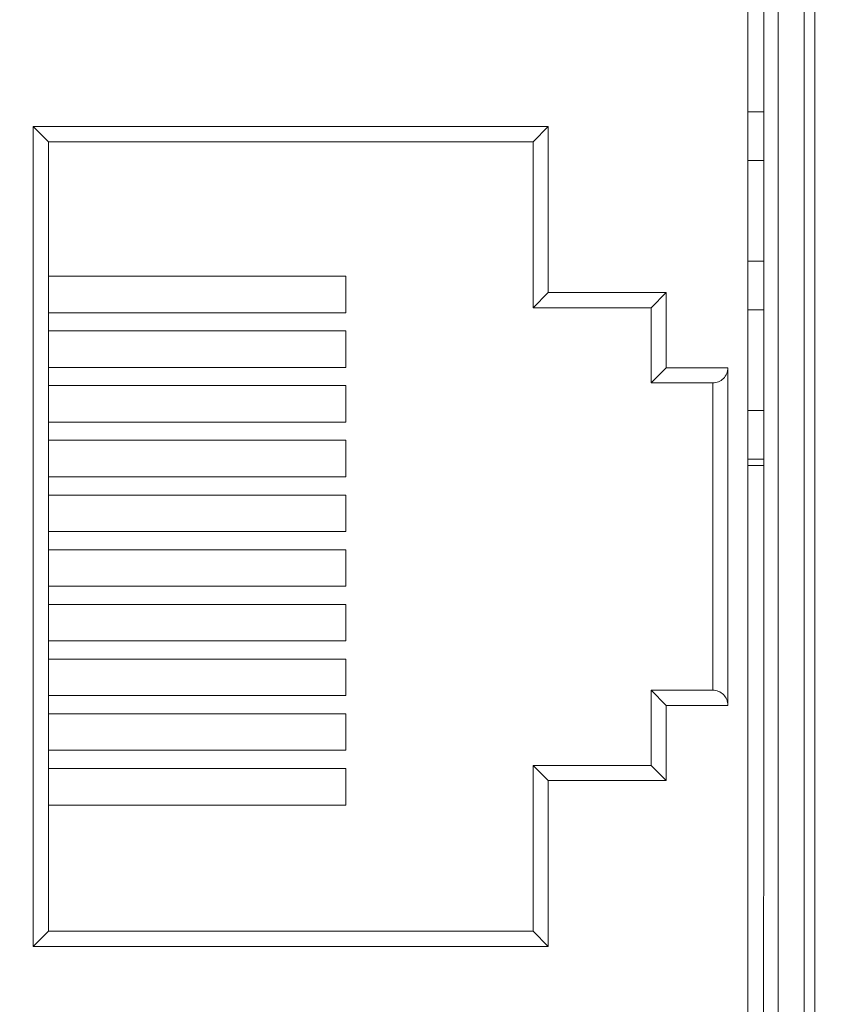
# Model space of a CAD drawing. Header units: millimetres. Extents: x -296 to 295, y -209 to 209.
# Tile 7 of 144: x -246 to -232, y -150 to -134. Entities that reach past the tile are written whole.
import ezdxf

# ---------------------------------------------------------------- set-up
doc = ezdxf.new("R2010")
doc.units = ezdxf.units.MM
doc.header["$MEASUREMENT"] = 0
doc.layers.add('layer 1', color=7, linetype='Continuous')

msp = doc.modelspace()

# ---------------------------------------------------------------- linework, layer by layer
at = {"layer": 'layer 1', "color": 1, "lineweight": 0}
msp.add_open_spline([(295.3283, 209.2747), (295.3283, 209.2747), (295.3283, -208.9236), (295.3283, -208.9236), (295.3283, -208.9236), (-296.1944, -208.9236), (-296.1944, -208.9236), (-296.1944, -208.9236), (-296.1944, 209.2747), (-296.1944, 209.2747), (-296.1944, 209.2747), (295.3283, 209.2747), (295.3283, 209.2747)], degree=3, knots=[0, 0, 0, 0, 0.25, 0.25, 0.25, 0.5, 0.5, 0.5, 0.75, 0.75, 0.75, 1, 1, 1, 1], dxfattribs=at)
at = {"layer": 'layer 1', "color": 5, "lineweight": 0}
msp.add_open_spline([(-281.2487, 194.7284), (-281.2487, 194.7284), (-281.2487, -197.0649), (-281.2487, -197.0649), (-281.2487, -197.0649), (283.3586, -197.0649), (283.3586, -197.0649)], degree=3, knots=[0, 0, 0, 0, 0.5, 0.5, 0.5, 1, 1, 1, 1], dxfattribs=at)
at = {"layer": 'layer 1', "lineweight": 9}
for points in [[(-232.8275, -118.3634), (-232.8275, -118.3634), (-232.8275, -158.8384), (-232.8275, -158.8384)], [(-232.6507, -158.8384), (-232.6507, -158.8384), (-232.6507, -118.3634), (-232.6507, -118.3634)], [(-233.2543, -158.5954), (-233.2543, -158.5954), (-233.2543, -118.6063), (-233.2543, -118.6063)], [(-233.7543, -150.6134), (-233.7543, -150.6134), (-233.7543, -118.8634), (-233.7543, -118.8634)], [(-233.4872, -118.8392), (-233.4872, -118.8392), (-233.4969, -158.3528), (-233.4969, -158.3528)], [(-233.7543, -135.5694), (-233.7543, -135.5694), (-233.4913, -135.5694), (-233.4913, -135.5694)], [(-245.5177, -149.3035), (-245.5177, -149.3035), (-245.5177, -135.8115), (-245.5177, -135.8115)], [(-245.2677, -136.0615), (-245.2677, -136.0615), (-245.5177, -135.8115), (-245.5177, -135.8115)], [(-245.5177, -135.8115), (-245.5177, -135.8115), (-237.039, -135.8115), (-237.039, -135.8115)], [(-237.289, -136.0615), (-237.289, -136.0615), (-237.039, -135.8115), (-237.039, -135.8115)], [(-237.039, -135.8115), (-237.039, -135.8115), (-237.039, -138.5422), (-237.039, -138.5422)], [(-245.2677, -149.0535), (-245.2677, -149.0535), (-245.2677, -136.0615), (-245.2677, -136.0615)], [(-245.2677, -136.0615), (-245.2677, -136.0615), (-237.289, -136.0615), (-237.289, -136.0615)], [(-237.289, -136.0615), (-237.289, -136.0615), (-237.289, -138.7922), (-237.289, -138.7922)], [(-233.4915, -136.3694), (-233.4915, -136.3694), (-233.7543, -136.3694), (-233.7543, -136.3694)], [(-233.7543, -138.0264), (-233.7543, -138.0264), (-233.4919, -138.0264), (-233.4919, -138.0264)], [(-240.3712, -138.274), (-240.3712, -138.274), (-245.2677, -138.274), (-245.2677, -138.274)], [(-240.3712, -138.875), (-240.3712, -138.875), (-240.3712, -138.274), (-240.3712, -138.274)], [(-237.289, -138.7922), (-237.289, -138.7922), (-237.039, -138.5422), (-237.039, -138.5422)], [(-237.039, -138.5422), (-237.039, -138.5422), (-235.0977, -138.5422), (-235.0977, -138.5422)], [(-235.3477, -138.7922), (-235.3477, -138.7922), (-235.0977, -138.5422), (-235.0977, -138.5422)], [(-235.0977, -138.5422), (-235.0977, -138.5422), (-235.0977, -139.7795), (-235.0977, -139.7795)], [(-237.289, -138.7922), (-237.289, -138.7922), (-235.3477, -138.7922), (-235.3477, -138.7922)], [(-235.3477, -138.7922), (-235.3477, -138.7922), (-235.3477, -140.0295), (-235.3477, -140.0295)], [(-233.4921, -138.8264), (-233.4921, -138.8264), (-233.7543, -138.8264), (-233.7543, -138.8264)], [(-245.2677, -138.875), (-245.2677, -138.875), (-240.3712, -138.875), (-240.3712, -138.875)], [(-240.3712, -139.174), (-240.3712, -139.174), (-245.2677, -139.174), (-245.2677, -139.174)], [(-240.3712, -139.775), (-240.3712, -139.775), (-240.3712, -139.174), (-240.3712, -139.174)], [(-245.2677, -139.775), (-245.2677, -139.775), (-240.3712, -139.775), (-240.3712, -139.775)], [(-235.3477, -140.0295), (-235.3477, -140.0295), (-235.0977, -139.7795), (-235.0977, -139.7795)], [(-234.0829, -139.7795), (-234.0829, -139.7795), (-235.0977, -139.7795), (-235.0977, -139.7795)], [(-234.0829, -139.7795), (-234.0829, -139.7795), (-234.0829, -145.3355), (-234.0829, -145.3355)], [(-240.3712, -140.074), (-240.3712, -140.074), (-245.2677, -140.074), (-245.2677, -140.074)], [(-240.3712, -140.675), (-240.3712, -140.675), (-240.3712, -140.074), (-240.3712, -140.074)], [(-234.3329, -140.0295), (-234.3329, -140.0295), (-235.3477, -140.0295), (-235.3477, -140.0295)], [(-234.3329, -140.0295), (-234.3329, -140.0295), (-234.3329, -145.0855), (-234.3329, -145.0855)], [(-233.7543, -140.4834), (-233.7543, -140.4834), (-233.4926, -140.4834), (-233.4926, -140.4834)], [(-245.2677, -140.675), (-245.2677, -140.675), (-240.3712, -140.675), (-240.3712, -140.675)], [(-240.3712, -140.974), (-240.3712, -140.974), (-245.2677, -140.974), (-245.2677, -140.974)], [(-240.3712, -141.575), (-240.3712, -141.575), (-240.3712, -140.974), (-240.3712, -140.974)], [(-233.4927, -141.2834), (-233.4927, -141.2834), (-233.7543, -141.2834), (-233.7543, -141.2834)], [(-233.7543, -141.3884), (-233.7543, -141.3884), (-233.4928, -141.3884), (-233.4928, -141.3884)], [(-245.2677, -141.575), (-245.2677, -141.575), (-240.3712, -141.575), (-240.3712, -141.575)], [(-240.3712, -141.874), (-240.3712, -141.874), (-245.2677, -141.874), (-245.2677, -141.874)], [(-240.3712, -142.475), (-240.3712, -142.475), (-240.3712, -141.874), (-240.3712, -141.874)], [(-245.2677, -142.475), (-245.2677, -142.475), (-240.3712, -142.475), (-240.3712, -142.475)], [(-240.3712, -142.774), (-240.3712, -142.774), (-245.2677, -142.774), (-245.2677, -142.774)], [(-240.3712, -143.375), (-240.3712, -143.375), (-240.3712, -142.774), (-240.3712, -142.774)], [(-245.2677, -143.375), (-245.2677, -143.375), (-240.3712, -143.375), (-240.3712, -143.375)], [(-240.3712, -143.674), (-240.3712, -143.674), (-245.2677, -143.674), (-245.2677, -143.674)], [(-240.3712, -144.275), (-240.3712, -144.275), (-240.3712, -143.674), (-240.3712, -143.674)], [(-245.2677, -144.275), (-245.2677, -144.275), (-240.3712, -144.275), (-240.3712, -144.275)], [(-240.3712, -144.574), (-240.3712, -144.574), (-245.2677, -144.574), (-245.2677, -144.574)], [(-240.3712, -145.175), (-240.3712, -145.175), (-240.3712, -144.574), (-240.3712, -144.574)], [(-235.3477, -145.0855), (-235.3477, -145.0855), (-234.3329, -145.0855), (-234.3329, -145.0855)], [(-235.3477, -145.0855), (-235.3477, -145.0855), (-235.0977, -145.3355), (-235.0977, -145.3355)], [(-235.3477, -145.0855), (-235.3477, -145.0855), (-235.3477, -146.3229), (-235.3477, -146.3229)], [(-245.2677, -145.175), (-245.2677, -145.175), (-240.3712, -145.175), (-240.3712, -145.175)], [(-240.3712, -145.474), (-240.3712, -145.474), (-245.2677, -145.474), (-245.2677, -145.474)], [(-240.3712, -146.075), (-240.3712, -146.075), (-240.3712, -145.474), (-240.3712, -145.474)], [(-235.0977, -145.3355), (-235.0977, -145.3355), (-234.0829, -145.3355), (-234.0829, -145.3355)], [(-235.0977, -145.3355), (-235.0977, -145.3355), (-235.0977, -146.5729), (-235.0977, -146.5729)], [(-245.2677, -146.075), (-245.2677, -146.075), (-240.3712, -146.075), (-240.3712, -146.075)], [(-240.3712, -146.374), (-240.3712, -146.374), (-245.2677, -146.374), (-245.2677, -146.374)], [(-240.3712, -146.975), (-240.3712, -146.975), (-240.3712, -146.374), (-240.3712, -146.374)], [(-237.289, -146.3229), (-237.289, -146.3229), (-237.039, -146.5729), (-237.039, -146.5729)], [(-235.3477, -146.3229), (-235.3477, -146.3229), (-237.289, -146.3229), (-237.289, -146.3229)], [(-237.289, -146.3229), (-237.289, -146.3229), (-237.289, -149.0535), (-237.289, -149.0535)], [(-235.3477, -146.3229), (-235.3477, -146.3229), (-235.0977, -146.5729), (-235.0977, -146.5729)], [(-235.0977, -146.5729), (-235.0977, -146.5729), (-237.039, -146.5729), (-237.039, -146.5729)], [(-237.039, -146.5729), (-237.039, -146.5729), (-237.039, -149.3035), (-237.039, -149.3035)], [(-245.2677, -146.975), (-245.2677, -146.975), (-240.3712, -146.975), (-240.3712, -146.975)], [(-245.2677, -149.0535), (-245.2677, -149.0535), (-245.5177, -149.3035), (-245.5177, -149.3035)], [(-237.289, -149.0535), (-237.289, -149.0535), (-245.2677, -149.0535), (-245.2677, -149.0535)], [(-237.289, -149.0535), (-237.289, -149.0535), (-237.039, -149.3035), (-237.039, -149.3035)], [(-237.039, -149.3035), (-237.039, -149.3035), (-245.5177, -149.3035), (-245.5177, -149.3035)]]:
    msp.add_open_spline(points, degree=3, dxfattribs=at)
for points in [[(-234.3329, -140.0295), (-234.2666, -140.0295), (-234.203, -140.0032), (-234.1562, -139.9563), (-234.1093, -139.9094), (-234.0829, -139.8458), (-234.0829, -139.7795)], [(-234.0829, -145.3355), (-234.0829, -145.2692), (-234.1093, -145.2056), (-234.1562, -145.1588), (-234.203, -145.1119), (-234.2666, -145.0855), (-234.3329, -145.0855)]]:
    msp.add_open_spline(points, degree=3, knots=[0, 0, 0, 0, 0.5, 0.5, 0.5, 1, 1, 1, 1], dxfattribs=at)

doc.saveas('drawing.dxf')
